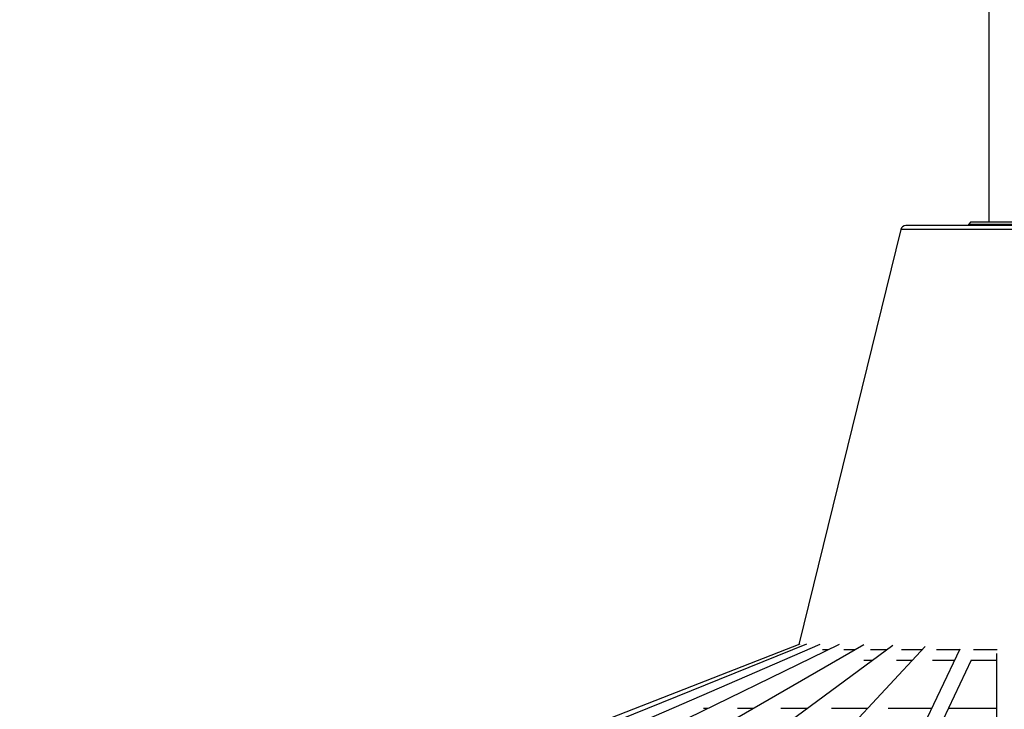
# Model space of a CAD drawing. Header units: millimetres. Extents: x -205 to 202, y -5 to 1774.
# Tile 7 of 11: x -190 to 2, y 750 to 884. Entities that reach past the tile are written whole.
import ezdxf

# ---------------------------------------------------------------- set-up
doc = ezdxf.new("R2010")
doc.units = ezdxf.units.MM

msp = doc.modelspace()

# ---------------------------------------------------------------- linework, layer by layer
at = {"color": 7, "linetype": 'Continuous', "lineweight": 25}
for p, q in [((-1.24, 1698.19), (-1.24, 844.92)), ((-18.42, 843.42), (-38.29, 762.38)), ((20.98, 844.18), (-17.45, 844.18)), ((-4.74, 844.92), (-5.24, 844.42)), ((-5.24, 844.42), (-5.24, 844.18)), ((8.76, 844.42), (-5.24, 844.42)), ((-4.74, 844.92), (8.26, 844.92)), ((-38.11, 762.45), (-190.3, 703.1)), ((-36.79, 762.45), (-183.8, 703.1)), ((-34.2, 762.43), (-171.01, 703.08)), ((-30.44, 762.39), (-152.39, 703.05)), ((-25.64, 762.33), (-128.57, 703.01)), ((-19.98, 762.22), (-100.38, 702.91)), ((-13.69, 761.98), (-68.82, 702.73)), ((-6.94, 761.5), (-34.93, 702.35)), ((0.26, 760.64), (0.26, 684.71)), ((-32.22, 701.06), (-4.61, 759.42)), ((-56.05, 749.93), (-56.91, 749.93)), ((-47.15, 749.93), (-50.27, 749.93)), ((-36.64, 749.93), (-41.86, 749.93)), ((-24.9, 749.93), (-31.96, 749.93)), ((-12.42, 749.93), (-20.92, 749.93)), ((0.26, 749.93), (-9.1, 749.93))]:
    msp.add_line(p, q, dxfattribs=at)
at = {"color": 8, "linetype": 'Continuous', "lineweight": 25}
for p, q in [((21.95, 843.42), (-18.42, 843.42)), ((-32.55, 761.36), (-33.68, 761.36)), ((-27.32, 761.36), (-29.55, 761.36)), ((-21.14, 761.36), (-24.35, 761.36)), ((-14.27, 761.36), (-18.26, 761.36)), ((-7.01, 761.36), (-11.49, 761.36)), ((0.38, 761.36), (-4.27, 761.36)), ((-30.93, 759.28), (-31.05, 759.28)), ((-23.96, 759.28), (-25.63, 759.28)), ((-16.2, 759.28), (-19.28, 759.28)), ((-7.99, 759.28), (-12.22, 759.28)), ((0.26, 759.28), (-4.67, 759.28))]:
    msp.add_line(p, q, dxfattribs=at)
at = {"color": 7, "linetype": 'Continuous', "lineweight": 25}
msp.add_arc((-17.45, 843.18), 1, 90, 166.2241, dxfattribs=at)

doc.saveas('drawing.dxf')
